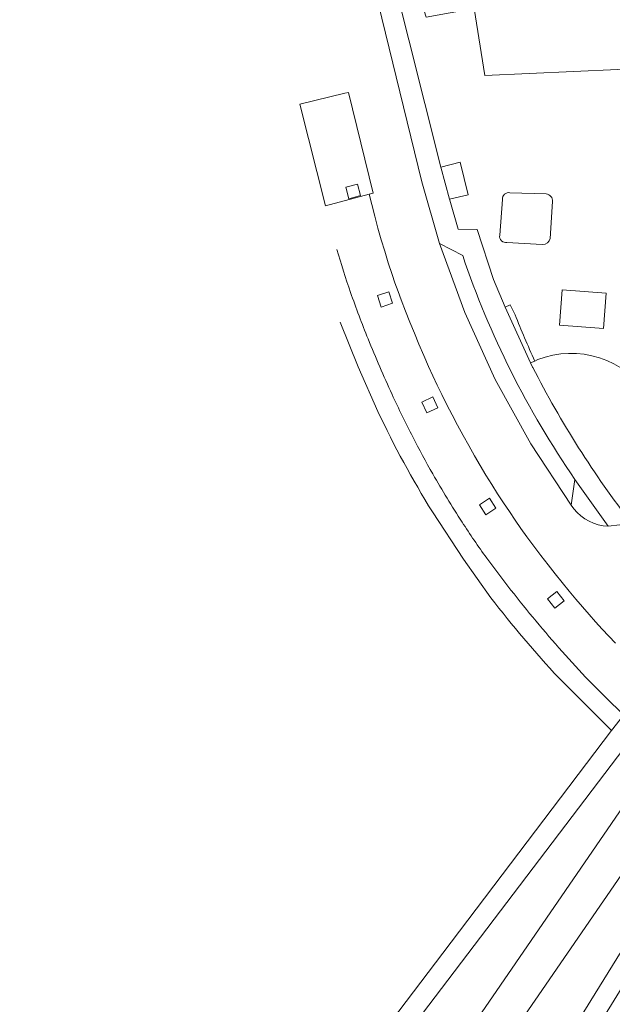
# Model space of a CAD drawing. Extents: x 152048 to 156914, y 461460 to 468786.
# Tile 188 of 256: x 154005 to 154064, y 467732 to 467830. Entities that reach past the tile are written whole.
import ezdxf

# ---------------------------------------------------------------- set-up
doc = ezdxf.new("R2010")
doc.units = 0
doc.header["$LTSCALE"] = 0.75
for name, color, linetype, lineweight in [('B-RO-VH-VERHARDING_ASFALT-GV', 251, 'CONTINUOUS', 18), ('B-RO-VH-VERHARDING_BEDRIJFSVLOERPLAAT-GV', 251, 'CONTINUOUS', 18), ('B-RO-VH-VERHARDING_BETONSTRAATSTEEN-GV', 251, 'CONTINUOUS', 18), ('B-RO-VH-VERHARDING_TEGEL-GV', 251, 'CONTINUOUS', 18), ('B-RO-VH-VERHARDING_TEGEL_RUBBER-GV', 251, 'CONTINUOUS', 18)]:
    doc.layers.add(name, color=color, linetype=linetype, lineweight=lineweight)

msp = doc.modelspace()

# ---------------------------------------------------------------- linework, layer by layer
at = {"layer": 'B-RO-VH-VERHARDING_ASFALT-GV'}
for points in [[(154054.291, 467800.902), (154053.807, 467801.883), (154053.291, 467801.658)], [(154054.291, 467800.902), (154053.807, 467801.883), (154053.291, 467801.658)], [(154053.291, 467801.658), (154055.854, 467796.078), (154056.271, 467796.263)], [(154053.291, 467801.658), (154055.854, 467796.078), (154056.271, 467796.263)], [(154036.42, 467703.308), (154040.198, 467708.835), (154042.586, 467712.313), (154042.599, 467712.348), (154073.236, 467756.844), (154076.017, 467760.87), (154072.994, 467762.958), (154070.478, 467759.431), (154039.818, 467714.813), (154037.256, 467711.079), (154033.71, 467705.912), (154014.561, 467678.267), (154011.876, 467674.31), (154009.813, 467671.27), (154000, 467656.945), (153976.291, 467622.334), (153973.758, 467618.679), (153971.447, 467615.337)], [(154036.42, 467703.308), (154040.198, 467708.835), (154042.586, 467712.313), (154042.599, 467712.348), (154073.236, 467756.844), (154076.017, 467760.87), (154072.994, 467762.958), (154070.478, 467759.431), (154039.818, 467714.813), (154037.256, 467711.079), (154033.71, 467705.912), (154014.561, 467678.267), (154011.876, 467674.31), (154009.813, 467671.27), (154000, 467656.945), (153976.291, 467622.334), (153973.758, 467618.679), (153971.447, 467615.337)]]:
    msp.add_lwpolyline(points, dxfattribs=at)
msp.add_lwpolyline([(154056.271, 467796.263, -0.015021), (154054.291, 467800.902)], format="xyb", dxfattribs=at)
msp.add_lwpolyline([(154056.271, 467796.263, -0.015021), (154054.291, 467800.902)], format="xyb", dxfattribs=at)
at = {"layer": 'B-RO-VH-VERHARDING_BEDRIJFSVLOERPLAAT-GV'}
msp.add_lwpolyline([(154046.836, 467815.682), (154047.728, 467812.458), (154049.59, 467812.916), (154048.791, 467816.163)], close=True, dxfattribs=at)
msp.add_lwpolyline([(154046.836, 467815.682), (154047.728, 467812.458), (154049.59, 467812.916), (154048.791, 467816.163)], close=True, dxfattribs=at)
at = {"layer": 'B-RO-VH-VERHARDING_BETONSTRAATSTEEN-GV'}
for points in [[(154060.171, 467781.462), (154059.911, 467781.841), (154055.862, 467787.984), (154052.302, 467794.422), (154049.252, 467801.117), (154046.73, 467808.028), (154044.937, 467814.208), (154039.481, 467836.629), (154037.988, 467842.434)], [(154060.171, 467781.462), (154059.911, 467781.841), (154055.862, 467787.984), (154052.302, 467794.422), (154049.252, 467801.117), (154046.73, 467808.028), (154044.937, 467814.208), (154039.481, 467836.629), (154037.988, 467842.434)], [(154037.215, 467823.073), (154037.604, 467823.15), (154040.063, 467813.072), (154039.661, 467812.966), (154039.927, 467811.929), (154040.228, 467810.752), (154040.545, 467809.58), (154040.877, 467808.411), (154041.224, 467807.247), (154041.587, 467806.088), (154041.965, 467804.934), (154042.258, 467804.078), (154042.561, 467803.226), (154042.876, 467802.378), (154043.305, 467801.262), (154043.745, 467800.15), (154044.196, 467799.043), (154044.661, 467797.933), (154045.137, 467796.827), (154045.624, 467795.726), (154046.052, 467794.785), (154046.491, 467793.849), (154046.942, 467792.918), (154047.454, 467791.887), (154047.979, 467790.862), (154048.516, 467789.843), (154049.074, 467788.811), (154049.643, 467787.786), (154050.225, 467786.768), (154050.792, 467785.8), (154051.37, 467784.839), (154051.959, 467783.884), (154052.534, 467782.975), (154053.12, 467782.073), (154053.717, 467781.178), (154054.294, 467780.333), (154054.881, 467779.495), (154055.478, 467778.665), (154056.177, 467777.715), (154056.885, 467776.772), (154057.604, 467775.836), (154058.298, 467774.952), (154059, 467774.074), (154059.711, 467773.203), (154060.368, 467772.415), (154061.034, 467771.635), (154061.71, 467770.864), (154062.358, 467770.138), (154063.015, 467769.419), (154063.681, 467768.708), (154064.354, 467768.004)], [(154037.215, 467823.073), (154037.604, 467823.15), (154040.063, 467813.072), (154039.661, 467812.966), (154039.927, 467811.929), (154040.228, 467810.752), (154040.545, 467809.58), (154040.877, 467808.411), (154041.224, 467807.247), (154041.587, 467806.088), (154041.965, 467804.934), (154042.258, 467804.078), (154042.561, 467803.226), (154042.876, 467802.378), (154043.305, 467801.262), (154043.745, 467800.15), (154044.196, 467799.043), (154044.661, 467797.933), (154045.137, 467796.827), (154045.624, 467795.726), (154046.052, 467794.785), (154046.491, 467793.849), (154046.942, 467792.918), (154047.454, 467791.887), (154047.979, 467790.862), (154048.516, 467789.843), (154049.074, 467788.811), (154049.643, 467787.786), (154050.225, 467786.768), (154050.792, 467785.8), (154051.37, 467784.839), (154051.959, 467783.884), (154052.534, 467782.975), (154053.12, 467782.073), (154053.717, 467781.178), (154054.294, 467780.333), (154054.881, 467779.495), (154055.478, 467778.665), (154056.177, 467777.715), (154056.885, 467776.772), (154057.604, 467775.836), (154058.298, 467774.952), (154059, 467774.074), (154059.711, 467773.203), (154060.368, 467772.415), (154061.034, 467771.635), (154061.71, 467770.864), (154062.358, 467770.138), (154063.015, 467769.419), (154063.681, 467768.708), (154064.354, 467768.004)], [(154064.354, 467768.004), (154063.681, 467768.708), (154063.015, 467769.419), (154062.358, 467770.138), (154061.71, 467770.864), (154061.034, 467771.635), (154060.368, 467772.415), (154059.711, 467773.203), (154059, 467774.074), (154058.298, 467774.952), (154057.604, 467775.836), (154056.885, 467776.772), (154056.177, 467777.715), (154055.478, 467778.665), (154054.881, 467779.495), (154054.294, 467780.333), (154053.717, 467781.178), (154053.12, 467782.073), (154052.534, 467782.975), (154051.959, 467783.884), (154051.37, 467784.839), (154050.792, 467785.8), (154050.225, 467786.768), (154049.643, 467787.786), (154049.074, 467788.811), (154048.516, 467789.843), (154047.979, 467790.862), (154047.454, 467791.887), (154046.942, 467792.918), (154046.491, 467793.849), (154046.052, 467794.785), (154045.624, 467795.726), (154045.137, 467796.827), (154044.661, 467797.933), (154044.196, 467799.043), (154043.745, 467800.15), (154043.305, 467801.262), (154042.876, 467802.378), (154042.561, 467803.226), (154042.258, 467804.078), (154041.965, 467804.934), (154041.587, 467806.088), (154041.224, 467807.247), (154040.877, 467808.411), (154040.545, 467809.58), (154040.228, 467810.752), (154039.927, 467811.929), (154039.661, 467812.966), (154035.297, 467811.811)], [(154064.354, 467768.004), (154063.681, 467768.708), (154063.015, 467769.419), (154062.358, 467770.138), (154061.71, 467770.864), (154061.034, 467771.635), (154060.368, 467772.415), (154059.711, 467773.203), (154059, 467774.074), (154058.298, 467774.952), (154057.604, 467775.836), (154056.885, 467776.772), (154056.177, 467777.715), (154055.478, 467778.665), (154054.881, 467779.495), (154054.294, 467780.333), (154053.717, 467781.178), (154053.12, 467782.073), (154052.534, 467782.975), (154051.959, 467783.884), (154051.37, 467784.839), (154050.792, 467785.8), (154050.225, 467786.768), (154049.643, 467787.786), (154049.074, 467788.811), (154048.516, 467789.843), (154047.979, 467790.862), (154047.454, 467791.887), (154046.942, 467792.918), (154046.491, 467793.849), (154046.052, 467794.785), (154045.624, 467795.726), (154045.137, 467796.827), (154044.661, 467797.933), (154044.196, 467799.043), (154043.745, 467800.15), (154043.305, 467801.262), (154042.876, 467802.378), (154042.561, 467803.226), (154042.258, 467804.078), (154041.965, 467804.934), (154041.587, 467806.088), (154041.224, 467807.247), (154040.877, 467808.411), (154040.545, 467809.58), (154040.228, 467810.752), (154039.927, 467811.929), (154039.661, 467812.966), (154035.297, 467811.811)], [(154049.044, 467806.817), (154046.73, 467808.028), (154049.252, 467801.117), (154052.302, 467794.422), (154055.862, 467787.984), (154059.911, 467781.841), (154060.297, 467784.411)], [(154049.044, 467806.817), (154046.73, 467808.028), (154049.252, 467801.117), (154052.302, 467794.422), (154055.862, 467787.984), (154059.911, 467781.841), (154060.297, 467784.411)], [(154036.759, 467800.142), (154038.578, 467795.664), (154040.533, 467791.22)], [(154036.759, 467800.142), (154038.578, 467795.664), (154040.533, 467791.22)], [(154063.628, 467779.732), (154060.297, 467784.411), (154059.911, 467781.841), (154060.171, 467781.462)], [(154063.628, 467779.732), (154060.297, 467784.411), (154059.911, 467781.841), (154060.171, 467781.462)], [(154046.001, 467781.159), (154049.109, 467776.407), (154051.867, 467772.55)], [(154046.001, 467781.159), (154049.109, 467776.407), (154051.867, 467772.55)], [(154065.971, 467779.993), (154063.628, 467779.732)], [(154065.971, 467779.993), (154063.628, 467779.732)], [(154061.703, 467764.232), (154063.969, 467762.015), (154065.185, 467760.825), (154068.421, 467764.923), (154067.57, 467765.641)], [(154061.703, 467764.232), (154063.969, 467762.015), (154065.185, 467760.825), (154068.421, 467764.923), (154067.57, 467765.641)], [(154058.665, 467764.527), (154063.94, 467759.249), (154065.185, 467760.825), (154063.969, 467762.015), (154061.703, 467764.232)], [(154058.665, 467764.527), (154063.94, 467759.249), (154065.185, 467760.825), (154063.969, 467762.015), (154061.703, 467764.232)]]:
    msp.add_lwpolyline(points, dxfattribs=at)
for points in [[(154039.661, 467812.966), (154040.063, 467813.072), (154037.604, 467823.15), (154037.215, 467823.073), (154032.73, 467821.982), (154035.297, 467811.811)], [(154039.661, 467812.966), (154040.063, 467813.072), (154037.604, 467823.15), (154037.215, 467823.073), (154032.73, 467821.982), (154035.297, 467811.811)], [(154037.328, 467813.658), (154038.484, 467813.978), (154038.805, 467812.822), (154037.648, 467812.502)], [(154037.328, 467813.658), (154038.484, 467813.978), (154038.805, 467812.822), (154037.648, 467812.502)], [(154040.493, 467802.812), (154041.635, 467803.182), (154042.006, 467802.041), (154040.864, 467801.67)], [(154040.493, 467802.812), (154041.635, 467803.182), (154042.006, 467802.041), (154040.864, 467801.67)], [(154044.948, 467792.155), (154046.036, 467792.663), (154046.544, 467791.577), (154045.457, 467791.068)], [(154044.948, 467792.155), (154046.036, 467792.663), (154046.544, 467791.577), (154045.457, 467791.068)], [(154050.716, 467781.876), (154051.722, 467782.531), (154052.377, 467781.526), (154051.371, 467780.871)], [(154050.716, 467781.876), (154051.722, 467782.531), (154052.377, 467781.526), (154051.371, 467780.871)], [(154057.54, 467772.445), (154058.478, 467773.193), (154059.227, 467772.256), (154058.288, 467771.506)], [(154057.54, 467772.445), (154058.478, 467773.193), (154059.227, 467772.256), (154058.288, 467771.506)]]:
    msp.add_lwpolyline(points, close=True, dxfattribs=at)
for points in [[(154036.437, 467807.444, 0.013192), (154037.81, 467803.126)], [(154037.81, 467803.126, -0.013192), (154036.437, 467807.444)], [(154036.437, 467807.444, 0.013192), (154037.81, 467803.126)], [(154037.81, 467803.126, -0.013192), (154036.437, 467807.444)], [(154060.297, 467784.411, -0.069241), (154049.044, 467806.817)], [(154060.297, 467784.411, -0.069241), (154049.044, 467806.817)], [(154037.81, 467803.126, 0.013121), (154039.563, 467798.477)], [(154039.563, 467798.477, -0.013121), (154037.81, 467803.126)], [(154037.81, 467803.126, 0.013121), (154039.563, 467798.477)], [(154039.563, 467798.477, -0.013121), (154037.81, 467803.126)], [(154039.563, 467798.477, 0.011108), (154041.967, 467792.923)], [(154041.967, 467792.923, -0.011108), (154039.563, 467798.477)], [(154039.563, 467798.477, 0.011108), (154041.967, 467792.923)], [(154041.967, 467792.923, -0.011108), (154039.563, 467798.477)], [(154041.967, 467792.923, 0.010848), (154044.037, 467788.658)], [(154044.037, 467788.658, -0.010848), (154041.967, 467792.923)], [(154041.967, 467792.923, 0.010848), (154044.037, 467788.658)], [(154044.037, 467788.658, -0.010848), (154041.967, 467792.923)], [(154040.533, 467791.22, 0.027237), (154046.001, 467781.159)], [(154040.533, 467791.22, 0.027237), (154046.001, 467781.159)], [(154044.037, 467788.658, 0.012405), (154046.051, 467784.949)], [(154046.051, 467784.949, -0.012405), (154044.037, 467788.658)], [(154044.037, 467788.658, 0.012405), (154046.051, 467784.949)], [(154046.051, 467784.949, -0.012405), (154044.037, 467788.658)], [(154046.051, 467784.949, 0.01242), (154048.977, 467780.135)], [(154048.977, 467780.135, -0.01242), (154046.051, 467784.949)], [(154046.051, 467784.949, 0.01242), (154048.977, 467780.135)], [(154048.977, 467780.135, -0.01242), (154046.051, 467784.949)], [(154060.171, 467781.462, 0.225012), (154063.628, 467779.732)], [(154063.628, 467779.732, -0.225012), (154060.171, 467781.462)], [(154060.171, 467781.462, 0.225012), (154063.628, 467779.732)], [(154063.628, 467779.732, -0.225012), (154060.171, 467781.462)], [(154048.977, 467780.135, 0.015736), (154051.46, 467776.516)], [(154051.46, 467776.516, -0.015736), (154048.977, 467780.135)], [(154048.977, 467780.135, 0.015736), (154051.46, 467776.516)], [(154051.46, 467776.516, -0.015736), (154048.977, 467780.135)], [(154051.46, 467776.516, 0.015303), (154056.39, 467770.214)], [(154056.39, 467770.214, -0.015303), (154051.46, 467776.516)], [(154051.46, 467776.516, 0.015303), (154056.39, 467770.214)], [(154056.39, 467770.214, -0.015303), (154051.46, 467776.516)], [(154051.867, 467772.55, 0.023683), (154058.665, 467764.527)], [(154051.867, 467772.55, 0.023683), (154058.665, 467764.527)], [(154056.39, 467770.214, 0.015497), (154061.703, 467764.232)], [(154061.703, 467764.232, -0.015497), (154056.39, 467770.214)], [(154056.39, 467770.214, 0.015497), (154061.703, 467764.232)], [(154061.703, 467764.232, -0.015497), (154056.39, 467770.214)]]:
    msp.add_lwpolyline(points, format="xyb", dxfattribs=at)
at = {"layer": 'B-RO-VH-VERHARDING_TEGEL-GV'}
for points in [[(154037.988, 467842.434), (154039.481, 467836.629), (154044.937, 467814.208), (154046.73, 467808.028)], [(154037.988, 467842.434), (154039.481, 467836.629), (154044.937, 467814.208), (154046.73, 467808.028)], [(154056.065, 467795.624), (154056.049, 467795.655), (154055.854, 467796.078), (154053.291, 467801.658), (154052.145, 467804.438), (154050.505, 467809.428), (154048.575, 467809.463), (154047.754, 467812.364), (154047.728, 467812.458), (154046.836, 467815.682), (154042.038, 467834.824), (154041.731, 467836.084), (154041.407, 467837.575), (154041.089, 467839.495)], [(154056.065, 467795.624), (154056.049, 467795.655), (154055.854, 467796.078), (154053.291, 467801.658), (154052.145, 467804.438), (154050.505, 467809.428), (154048.575, 467809.463), (154047.754, 467812.364), (154047.728, 467812.458), (154046.836, 467815.682), (154042.038, 467834.824), (154041.731, 467836.084), (154041.407, 467837.575), (154041.089, 467839.495)], [(154075.995, 467826.806), (154073.602, 467826.993), (154073.49, 467825.848), (154051.256, 467824.857), (154050.189, 467831.578), (154045.385, 467830.682), (154043.922, 467835.354), (154042.038, 467834.824), (154046.836, 467815.682), (154048.791, 467816.163), (154049.59, 467812.916), (154047.728, 467812.458), (154047.754, 467812.364), (154048.575, 467809.463), (154050.505, 467809.428), (154052.145, 467804.438), (154053.291, 467801.658), (154053.807, 467801.883), (154054.291, 467800.902)], [(154075.995, 467826.806), (154073.602, 467826.993), (154073.49, 467825.848), (154051.256, 467824.857), (154050.189, 467831.578), (154045.385, 467830.682), (154043.922, 467835.354), (154042.038, 467834.824), (154046.836, 467815.682), (154048.791, 467816.163), (154049.59, 467812.916), (154047.728, 467812.458), (154047.754, 467812.364), (154048.575, 467809.463), (154050.505, 467809.428), (154052.145, 467804.438), (154053.291, 467801.658), (154053.807, 467801.883), (154054.291, 467800.902)], [(154053.773, 467813.115), (154057.397, 467813.007)], [(154053.773, 467813.115), (154057.397, 467813.007)], [(154052.752, 467808.856), (154053.016, 467812.438)], [(154052.752, 467808.856), (154053.016, 467812.438)], [(154058.054, 467812.221), (154057.824, 467808.542)], [(154058.054, 467812.221), (154057.824, 467808.542)], [(154046.73, 467808.028), (154049.044, 467806.817)], [(154046.73, 467808.028), (154049.044, 467806.817)], [(154057.018, 467807.944), (154053.482, 467808.123)], [(154057.018, 467807.944), (154053.482, 467808.123)], [(154056.271, 467796.263), (154056.575, 467796.398), (154057.32, 467796.654), (154058.084, 467796.845), (154058.862, 467796.97), (154059.647, 467797.027), (154060.435, 467797.016), (154061.219, 467796.938), (154061.993, 467796.793), (154062.752, 467796.581), (154063.49, 467796.305), (154064.201, 467795.967), (154064.881, 467795.568), (154065.524, 467795.113), (154066.125, 467794.604), (154066.68, 467794.045), (154067.185, 467793.441), (154067.636, 467792.795), (154068.03, 467792.113), (154068.364, 467791.399)], [(154056.271, 467796.263), (154056.575, 467796.398), (154057.32, 467796.654), (154058.084, 467796.845), (154058.862, 467796.97), (154059.647, 467797.027), (154060.435, 467797.016), (154061.219, 467796.938), (154061.993, 467796.793), (154062.752, 467796.581), (154063.49, 467796.305), (154064.201, 467795.967), (154064.881, 467795.568), (154065.524, 467795.113), (154066.125, 467794.604), (154066.68, 467794.045), (154067.185, 467793.441), (154067.636, 467792.795), (154068.03, 467792.113), (154068.364, 467791.399)], [(154060.297, 467784.411), (154063.628, 467779.732), (154065.971, 467779.993)], [(154060.297, 467784.411), (154063.628, 467779.732), (154065.971, 467779.993)], [(154033.839, 467716.215), (154069.821, 467763.551), (154069.794, 467763.575), (154068.421, 467764.923), (154065.185, 467760.825), (154063.94, 467759.249), (154047.879, 467738.067), (154047.046, 467736.967), (154032.352, 467717.588)], [(154033.839, 467716.215), (154069.821, 467763.551), (154069.794, 467763.575), (154068.421, 467764.923), (154065.185, 467760.825), (154063.94, 467759.249), (154047.879, 467738.067), (154047.046, 467736.967), (154032.352, 467717.588)], [(154076.076, 467749.397), (154077.134, 467751.095), (154079.53, 467754.938), (154079.812, 467755.39), (154078.611, 467756.383), (154077.445, 467757.346), (154046.056, 467706.64), (154045.247, 467705.311), (154043.411, 467702.309), (154026.186, 467674.351), (154027.9, 467673.332), (154041.219, 467694.954)], [(154076.076, 467749.397), (154077.134, 467751.095), (154079.53, 467754.938), (154079.812, 467755.39), (154078.611, 467756.383), (154077.445, 467757.346), (154046.056, 467706.64), (154045.247, 467705.311), (154043.411, 467702.309), (154026.186, 467674.351), (154027.9, 467673.332), (154041.219, 467694.954)], [(154041.219, 467694.954), (154045.105, 467701.262), (154046.985, 467704.328), (154047.789, 467705.618), (154060.962, 467726.962), (154061.767, 467728.261), (154075.179, 467750.018)], [(154041.219, 467694.954), (154045.105, 467701.262), (154046.985, 467704.328), (154047.789, 467705.618), (154060.962, 467726.962), (154061.767, 467728.261), (154075.179, 467750.018)]]:
    msp.add_lwpolyline(points, dxfattribs=at)
for points in [[(154053.016, 467812.438, -0.485324), (154053.773, 467813.115)], [(154053.016, 467812.438, -0.485324), (154053.773, 467813.115)], [(154057.397, 467813.007, -0.395701), (154058.054, 467812.221)], [(154057.397, 467813.007, -0.395701), (154058.054, 467812.221)], [(154053.482, 467808.123, -0.50786), (154052.752, 467808.856)], [(154053.482, 467808.123, -0.50786), (154052.752, 467808.856)], [(154057.824, 467808.542, -0.369076), (154057.018, 467807.944)], [(154057.824, 467808.542, -0.369076), (154057.018, 467807.944)], [(154049.044, 467806.817, 0.069241), (154060.297, 467784.411)], [(154049.044, 467806.817, 0.069241), (154060.297, 467784.411)], [(154054.291, 467800.902, 0.015021), (154056.271, 467796.263)], [(154054.291, 467800.902, 0.015021), (154056.271, 467796.263)], [(154065.971, 467779.993, -0.045647), (154056.065, 467795.624)], [(154065.971, 467779.993, -0.045647), (154056.065, 467795.624)]]:
    msp.add_lwpolyline(points, format="xyb", dxfattribs=at)
msp.add_lwpolyline([(154058.755, 467799.868), (154059.023, 467803.391), (154063.421, 467803.057), (154063.153, 467799.534)], close=True, dxfattribs=at)
msp.add_lwpolyline([(154058.755, 467799.868), (154059.023, 467803.391), (154063.421, 467803.057), (154063.153, 467799.534)], close=True, dxfattribs=at)
at = {"layer": 'B-RO-VH-VERHARDING_TEGEL_RUBBER-GV'}
msp.add_lwpolyline([(154058.755, 467799.868), (154063.153, 467799.534), (154063.421, 467803.057), (154059.023, 467803.391)], close=True, dxfattribs=at)
msp.add_lwpolyline([(154058.755, 467799.868), (154063.153, 467799.534), (154063.421, 467803.057), (154059.023, 467803.391)], close=True, dxfattribs=at)

doc.saveas('drawing.dxf')
